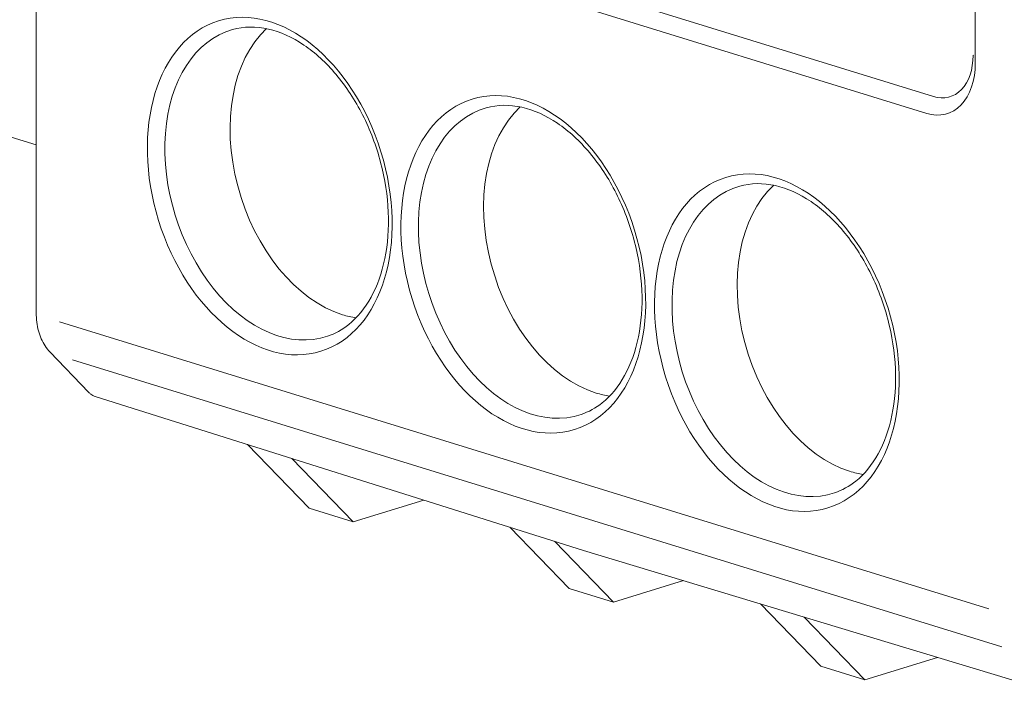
# Model space of a CAD drawing. Header units: millimetres. Extents: x -556 to 0, y 0 to 403.
# Tile 2 of 30: x -514 to -499, y 166 to 177. Entities that reach past the tile are written whole.
import ezdxf

# ---------------------------------------------------------------- set-up
doc = ezdxf.new("R2010")
doc.units = ezdxf.units.MM
doc.header["$LTSCALE"] = 2

# ---------------------------------------------------------------- blocks, each defined once
blk = doc.blocks.new('CGI1005-00')
at = {"color": 0, "linetype": 'Continuous', "lineweight": 0, "extrusion": (-0.707107, -0.218508, 0.672499)}
for p, q in [((-514.17488385, 171.92179357), (-514.17488385, 225.43923963)), ((-499.11633588, 175.93149575), (-499.11633588, 212.07164337)), ((-499.78808732, 175.39623273), (-512.72814142, 179.39492935)), ((-512.83420744, 179.12438902), (-499.89415334, 175.1256924)), ((-499.1456252, 176.05740088), (-499.15169122, 176.05552638)), ((-516.20710678, 175.24646291), (-514.17488385, 174.61847149)), ((-513.33248961, 170.64812394), (-513.95496916, 171.29698416)), ((-505.39890624, 168.1131735), (-513.2282895, 170.58313911)), ((-509.79822392, 168.78868858), (-510.78691017, 169.81294779)), ((-509.09111713, 168.57018057), (-510.07346662, 169.58787502)), ((-509.09111713, 168.57018057), (-509.79822392, 168.78868858)), ((-507.9577316, 168.92041596), (-509.09111713, 168.57018057)), ((-506.57759323, 168.48501841), (-505.62629391, 167.49949131)), ((-505.86414968, 168.25994563), (-504.91918713, 167.2809833)), ((-497.70704337, 165.78681051), (-505.39736409, 168.11269705)), ((-504.91918713, 167.2809833), (-503.79549647, 167.62822281)), ((-504.91918713, 167.2809833), (-505.62629391, 167.49949131)), ((-502.56225241, 167.25523631), (-501.59578525, 166.25399564)), ((-501.86148239, 167.04329306), (-500.88867847, 166.03548763)), ((-499.72165707, 166.39611707), (-500.88867847, 166.03548763)), ((-500.88867847, 166.03548763), (-501.59578525, 166.25399564))]:
    blk.add_line(p, q, dxfattribs=at)
at = {"color": 31, "linetype": 'Continuous', "lineweight": 0, "extrusion": (-0.707107, -0.218508, 0.672499)}
for p, q in [((-499.78808732, 175.39623273), (-512.72814142, 179.39492935)), ((-498.89868234, 167.17558789), (-513.80101576, 171.78066217)), ((-513.59535489, 171.17260998), (-498.69012965, 166.56664208))]:
    blk.add_line(p, q, dxfattribs=at)
at = {"color": 0, "linetype": 'Continuous', "lineweight": 0}
for centre in [(-510.43004438, 173.95904898), (-506.36418039, 172.70262791), (-502.2983164, 171.44620684)]:
    blk.add_ellipse(centre, major_axis=(0.81939649, -2.65162275), ratio=0.672498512, dxfattribs=at)
for centre, major_axis, start_param, end_param in [((-510.29109117, 174.00198788), (-0.76035712, 2.46056734), 6.2673239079, 9.4406393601), ((-509.26331819, 174.3195872), (-0.75286661, 2.43632754), 0.3100653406, 2.7108618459), ((-499.78808732, 176.25218359), (0.26571763, -0.85988031), 5.8524544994, 7.4232508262), ((-499.89415334, 176.17185456), (0.32476599, -1.05096482), 5.8524544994, 7.4232508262), ((-506.22522718, 172.74556681), (-0.76035712, 2.46056734), 6.2673239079, 9.4406393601), ((-505.1974542, 173.06316613), (-0.75286661, 2.43632754), 0.3100653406, 2.7108618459), ((-502.15936318, 171.48914574), (-0.76035712, 2.46056734), 6.2673239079, 9.4406393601), ((-501.13159021, 171.80674506), (-0.75286661, 2.43632754), 0.3100653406, 2.7108618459), ((-509.26331819, 174.3195872), (-0.75286661, 2.43632754), 2.7108618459, 2.8315273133), ((-505.1974542, 173.06316613), (-0.75286661, 2.43632754), 2.7108618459, 2.8315273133), ((-501.13159021, 171.80674506), (-0.75286661, 2.43632754), 2.7108618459, 2.8315273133)]:
    blk.add_ellipse(centre, major_axis=major_axis, ratio=0.672498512, start_param=start_param, end_param=end_param, dxfattribs=at)
at = {"color": 31, "linetype": 'Continuous', "lineweight": 0}
blk.add_ellipse((-499.78808732, 176.25218359), major_axis=(0.26571763, -0.85988031), ratio=0.672498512, start_param=5.8524544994, end_param=7.4232508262, dxfattribs=at)
at = {"color": 0, "linetype": 'Continuous', "lineweight": 0}
for points, knots in [([(-511.02510745, 176.47035592), (-510.84671815, 176.52090499), (-510.65340982, 176.52500379), (-510.26454534, 176.43648761), (-510.07057085, 176.35034976), (-509.7012366, 176.09985604), (-509.52573615, 175.93957837), (-509.20616642, 175.55885973), (-509.06195245, 175.33900051), (-508.81945891, 174.86057637), (-508.72129596, 174.60204355), (-508.58169526, 174.07314252), (-508.54033186, 173.80286037), (-508.51816842, 173.27940419), (-508.53729522, 173.02631712), (-508.63191201, 172.56344111), (-508.70736345, 172.35383092), (-508.90441514, 171.99542161), (-509.02647346, 171.84797137), (-509.26893568, 171.65321534), (-509.38336826, 171.59045339), (-509.50458449, 171.54984026)], [4.2975195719, 4.2975195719, 4.2975195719, 4.2975195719, 4.65194978, 4.65194978, 4.9802984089, 4.9802984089, 5.2929771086, 5.2929771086, 5.6033850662, 5.6033850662, 5.9143430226, 5.9143430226, 6.2255462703, 6.2255462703, 6.5362388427, 6.5362388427, 6.8468626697, 6.8468626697, 7.1630160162, 7.1630160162, 7.407389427, 7.407389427, 7.407389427, 7.407389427]), ([(-506.95924346, 175.21393485), (-506.78085416, 175.26448392), (-506.58754583, 175.26858272), (-506.19868134, 175.18006654), (-506.00470686, 175.09392869), (-505.63537261, 174.84343497), (-505.45987216, 174.6831573), (-505.14030243, 174.30243866), (-504.99608846, 174.08257944), (-504.75359492, 173.6041553), (-504.65543196, 173.34562248), (-504.51583127, 172.81672145), (-504.47446787, 172.5464393), (-504.45230443, 172.02298312), (-504.47143123, 171.76989605), (-504.56604802, 171.30702004), (-504.64149946, 171.09740985), (-504.83855114, 170.73900054), (-504.96060947, 170.5915503), (-505.20307169, 170.39679427), (-505.31750427, 170.33403232), (-505.4387205, 170.29341919)], [4.2975195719, 4.2975195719, 4.2975195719, 4.2975195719, 4.65194978, 4.65194978, 4.9802984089, 4.9802984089, 5.2929771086, 5.2929771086, 5.6033850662, 5.6033850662, 5.9143430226, 5.9143430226, 6.2255462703, 6.2255462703, 6.5362388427, 6.5362388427, 6.8468626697, 6.8468626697, 7.1630160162, 7.1630160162, 7.407389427, 7.407389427, 7.407389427, 7.407389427]), ([(-502.89337946, 173.95751378), (-502.71499016, 174.00806285), (-502.52168184, 174.01216165), (-502.13281735, 173.92364547), (-501.93884286, 173.83750762), (-501.56950862, 173.5870139), (-501.39400817, 173.42673623), (-501.07443844, 173.04601759), (-500.93022447, 172.82615837), (-500.68773093, 172.34773423), (-500.58956797, 172.08920141), (-500.44996728, 171.56030038), (-500.40860388, 171.29001823), (-500.38644043, 170.76656205), (-500.40556723, 170.51347498), (-500.50018403, 170.05059897), (-500.57563546, 169.84098878), (-500.77268715, 169.48257947), (-500.89474548, 169.33512923), (-501.1372077, 169.1403732), (-501.25164028, 169.07761125), (-501.3728565, 169.03699812)], [4.2975195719, 4.2975195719, 4.2975195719, 4.2975195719, 4.65194978, 4.65194978, 4.9802984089, 4.9802984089, 5.2929771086, 5.2929771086, 5.6033850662, 5.6033850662, 5.9143430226, 5.9143430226, 6.2255462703, 6.2255462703, 6.5362388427, 6.5362388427, 6.8468626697, 6.8468626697, 7.1630160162, 7.1630160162, 7.407389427, 7.407389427, 7.407389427, 7.407389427]), ([(-513.95496916, 171.29698416), (-514.01181334, 171.3562374), (-514.05863216, 171.42829846), (-514.1295744, 171.58917765), (-514.15386187, 171.68045901), (-514.17187738, 171.82314125), (-514.17488385, 171.87221086), (-514.17488385, 171.92179357)], [0, 0, 0, 0, 0.29659864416, 0.29659864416, 0.60302295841, 0.60302295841, 0.75718273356, 0.75718273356, 0.75718273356, 0.75718273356]), ([(-513.2282895, 170.58313911), (-513.25400169, 170.59125063), (-513.27864982, 170.60384161), (-513.31181813, 170.62832089), (-513.32260868, 170.63782425), (-513.33248961, 170.64812394)], [0, 0, 0, 0, 0.0825383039, 0.0825383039, 0.12629531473, 0.12629531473, 0.12629531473, 0.12629531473])]:
    blk.add_open_spline(points, degree=3, knots=knots, dxfattribs=at)

msp = doc.modelspace()

# ---------------------------------------------------------------- block references
msp.add_blockref('CGI1005-00', (0, 0))

doc.saveas('drawing.dxf')
